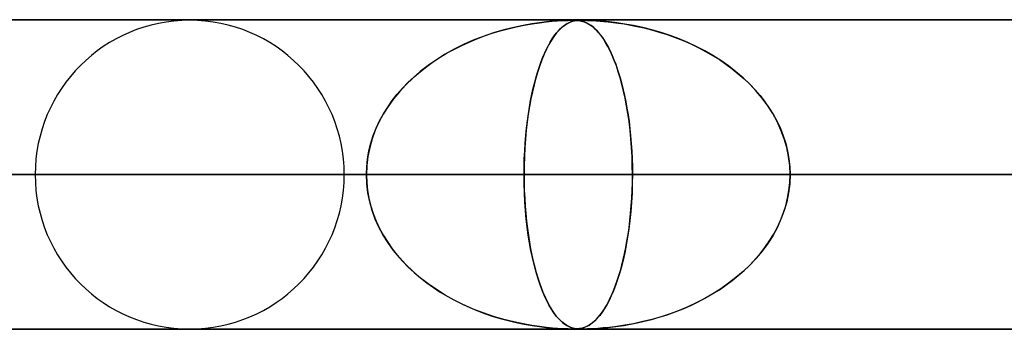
# Model space of a CAD drawing. Header units: millimetres. Extents: x -790 to 790, y -924 to 924.
# Tile 7 of 36: x -517 to -485, y 914 to 924. Entities that reach past the tile are written whole.
import ezdxf

# ---------------------------------------------------------------- set-up
doc = ezdxf.new("R2010")
doc.units = ezdxf.units.MM
doc.layers.add('HIDDEN', color=7, linetype='Continuous')
doc.layers.add('THICK', color=7, linetype='Continuous')

msp = doc.modelspace()

# ---------------------------------------------------------------- linework, layer by layer
at = {"layer": 'HIDDEN'}
for p, q in [((0, 923.99), (-582.722, 923.99)), ((-582.722, 923.99), (0, 923.99)), ((-0.316, 923.98), (-557.514, 923.98)), ((-499.794, 923.947), (-499.626, 923.961)), ((-499.625, 923.961), (-499.788, 923.948)), ((-499.626, 923.961), (-499.486, 923.969)), ((-499.488, 923.969), (-499.625, 923.961)), ((-499.373, 923.975), (-499.488, 923.969)), ((-499.486, 923.969), (-499.371, 923.975)), ((-499.278, 923.978), (-499.373, 923.975)), ((-499.371, 923.975), (-499.277, 923.978)), ((-499.199, 923.98), (-499.278, 923.978)), ((-499.277, 923.978), (-499.199, 923.98)), ((-499.133, 923.98), (-499.199, 923.98)), ((-499.199, 923.98), (-499.133, 923.98)), ((-499.075, 923.979), (-499.133, 923.98)), ((-499.133, 923.98), (-499.13, 923.98)), ((-499.13, 923.98), (-499.128, 923.98)), ((-499.13, 923.947), (-499.075, 923.961)), ((-499.074, 923.961), (-499.129, 923.948)), ((-499.128, 923.98), (-499.126, 923.98)), ((-499.126, 923.98), (-499.124, 923.98)), ((-499.124, 923.98), (-499.122, 923.98)), ((-499.122, 923.98), (-499.12, 923.98)), ((-499.022, 923.978), (-499.075, 923.979)), ((-499.075, 923.961), (-499.023, 923.969)), ((-499.074, 923.98), (-499.025, 923.978)), ((-499.023, 923.969), (-499.074, 923.961)), ((-499.025, 923.978), (-498.978, 923.975)), ((-499.023, 923.969), (-498.972, 923.975)), ((-498.973, 923.975), (-499.023, 923.969)), ((-498.972, 923.975), (-499.022, 923.978)), ((-498.978, 923.975), (-498.931, 923.97)), ((-498.923, 923.978), (-498.973, 923.975)), ((-498.972, 923.975), (-498.922, 923.978)), ((-498.922, 923.97), (-498.972, 923.975)), ((-498.931, 923.97), (-498.887, 923.964)), ((-498.87, 923.98), (-498.923, 923.978)), ((-498.922, 923.978), (-498.869, 923.98)), ((-498.87, 923.961), (-498.922, 923.97)), ((-498.887, 923.964), (-498.844, 923.955)), ((-498.811, 923.98), (-498.87, 923.98)), ((-498.813, 923.947), (-498.87, 923.961)), ((-498.869, 923.98), (-498.811, 923.98)), ((-498.844, 923.955), (-498.802, 923.944)), ((-498.811, 923.98), (-498.748, 923.98)), ((-498.745, 923.979), (-498.811, 923.98)), ((-498.748, 923.98), (-498.676, 923.978)), ((-498.668, 923.978), (-498.745, 923.979)), ((-498.676, 923.978), (-498.59, 923.975)), ((-498.574, 923.975), (-498.668, 923.978)), ((-498.59, 923.975), (-498.487, 923.971)), ((-498.459, 923.97), (-498.574, 923.975)), ((-498.487, 923.971), (-498.372, 923.964)), ((-498.319, 923.961), (-498.459, 923.97)), ((-498.372, 923.964), (-498.249, 923.956)), ((-498.149, 923.947), (-498.319, 923.961)), ((-498.249, 923.956), (-498.122, 923.945)), ((-501.728, 923.56), (-501.474, 923.637)), ((-501.353, 923.671), (-501.687, 923.573)), ((-501.474, 923.637), (-501.217, 923.707)), ((-501.034, 923.751), (-501.353, 923.671)), ((-501.217, 923.707), (-500.959, 923.768)), ((-500.735, 923.815), (-501.034, 923.751)), ((-500.959, 923.768), (-500.7, 923.822)), ((-500.457, 923.864), (-500.735, 923.815)), ((-500.7, 923.822), (-500.444, 923.867)), ((-500.205, 923.902), (-500.457, 923.864)), ((-500.444, 923.867), (-500.205, 923.902)), ((-499.981, 923.929), (-500.205, 923.902)), ((-500.205, 923.902), (-499.988, 923.928)), ((-499.988, 923.928), (-499.794, 923.947)), ((-499.788, 923.948), (-499.981, 923.929)), ((-499.662, 923.56), (-499.595, 923.637)), ((-499.564, 923.671), (-499.651, 923.573)), ((-499.595, 923.637), (-499.528, 923.707)), ((-499.479, 923.751), (-499.564, 923.671)), ((-499.528, 923.707), (-499.459, 923.768)), ((-499.399, 923.815), (-499.479, 923.751)), ((-499.459, 923.768), (-499.39, 923.822)), ((-499.324, 923.864), (-499.399, 923.815)), ((-499.39, 923.822), (-499.32, 923.867)), ((-499.253, 923.902), (-499.324, 923.864)), ((-499.32, 923.867), (-499.253, 923.902)), ((-499.188, 923.929), (-499.253, 923.902)), ((-499.253, 923.902), (-499.19, 923.928)), ((-499.19, 923.928), (-499.13, 923.947)), ((-499.129, 923.948), (-499.188, 923.929)), ((-498.75, 923.927), (-498.813, 923.947)), ((-498.802, 923.944), (-498.76, 923.931)), ((-498.76, 923.931), (-498.714, 923.912)), ((-498.683, 923.898), (-498.75, 923.927)), ((-498.714, 923.912), (-498.664, 923.889)), ((-498.61, 923.859), (-498.683, 923.898)), ((-498.664, 923.889), (-498.612, 923.86)), ((-498.612, 923.86), (-498.556, 923.824)), ((-498.532, 923.807), (-498.61, 923.859)), ((-498.556, 923.824), (-498.498, 923.781)), ((-498.452, 923.742), (-498.532, 923.807)), ((-498.498, 923.781), (-498.437, 923.729)), ((-498.372, 923.667), (-498.452, 923.742)), ((-498.437, 923.729), (-498.374, 923.668)), ((-498.374, 923.668), (-498.308, 923.597)), ((-498.294, 923.581), (-498.372, 923.667)), ((-497.945, 923.927), (-498.149, 923.947)), ((-498.122, 923.945), (-497.983, 923.931)), ((-497.983, 923.931), (-497.827, 923.913)), ((-497.712, 923.898), (-497.945, 923.927)), ((-497.827, 923.913), (-497.654, 923.89)), ((-497.451, 923.859), (-497.712, 923.898)), ((-497.654, 923.89), (-497.466, 923.861)), ((-497.466, 923.861), (-497.264, 923.826)), ((-497.167, 923.807), (-497.451, 923.859)), ((-497.264, 923.826), (-497.048, 923.783)), ((-496.869, 923.742), (-497.167, 923.807)), ((-497.048, 923.783), (-496.822, 923.731)), ((-496.572, 923.667), (-496.869, 923.742)), ((-496.822, 923.731), (-496.584, 923.67)), ((-496.584, 923.67), (-496.338, 923.599)), ((-496.277, 923.581), (-496.572, 923.667)), ((-502.343, 923.333), (-502.657, 923.195)), ((-502.473, 923.278), (-502.228, 923.38)), ((-502.02, 923.459), (-502.343, 923.333)), ((-502.228, 923.38), (-501.979, 923.474)), ((-501.687, 923.573), (-502.02, 923.459)), ((-501.979, 923.474), (-501.728, 923.56)), ((-499.821, 923.333), (-499.902, 923.195)), ((-499.855, 923.278), (-499.792, 923.38)), ((-499.738, 923.459), (-499.821, 923.333)), ((-499.792, 923.38), (-499.727, 923.474)), ((-499.651, 923.573), (-499.738, 923.459)), ((-499.727, 923.474), (-499.662, 923.56)), ((-498.308, 923.597), (-498.241, 923.515)), ((-498.217, 923.484), (-498.294, 923.581)), ((-498.241, 923.515), (-498.173, 923.422)), ((-498.142, 923.377), (-498.217, 923.484)), ((-498.173, 923.422), (-498.106, 923.321)), ((-498.068, 923.258), (-498.142, 923.377)), ((-498.106, 923.321), (-498.041, 923.212)), ((-496.338, 923.599), (-496.083, 923.518)), ((-495.986, 923.484), (-496.277, 923.581)), ((-496.083, 923.518), (-495.824, 923.425)), ((-495.699, 923.377), (-495.986, 923.484)), ((-495.824, 923.425), (-495.569, 923.324)), ((-495.417, 923.258), (-495.699, 923.377)), ((-495.569, 923.324), (-495.321, 923.215)), ((-502.96, 923.044), (-503.252, 922.881)), ((-503.181, 922.923), (-502.95, 923.05)), ((-502.657, 923.195), (-502.96, 923.044)), ((-502.95, 923.05), (-502.713, 923.168)), ((-502.713, 923.168), (-502.473, 923.278)), ((-499.98, 923.044), (-500.056, 922.881)), ((-500.037, 922.923), (-499.978, 923.05)), ((-499.902, 923.195), (-499.98, 923.044)), ((-499.978, 923.05), (-499.917, 923.168)), ((-499.917, 923.168), (-499.855, 923.278)), ((-497.995, 923.13), (-498.068, 923.258)), ((-498.041, 923.212), (-497.978, 923.096)), ((-497.924, 922.99), (-497.995, 923.13)), ((-497.978, 923.096), (-497.916, 922.973)), ((-495.14, 923.13), (-495.417, 923.258)), ((-495.321, 923.215), (-495.079, 923.099)), ((-494.869, 922.99), (-495.14, 923.13)), ((-495.079, 923.099), (-494.845, 922.976)), ((-503.533, 922.706), (-503.801, 922.52)), ((-503.628, 922.643), (-503.407, 922.787)), ((-503.252, 922.881), (-503.533, 922.706)), ((-503.407, 922.787), (-503.181, 922.923)), ((-500.127, 922.706), (-500.196, 922.52)), ((-500.152, 922.643), (-500.095, 922.787)), ((-500.056, 922.881), (-500.127, 922.706)), ((-500.095, 922.787), (-500.037, 922.923)), ((-497.855, 922.839), (-497.924, 922.99)), ((-497.916, 922.973), (-497.857, 922.842)), ((-497.857, 922.842), (-497.8, 922.705)), ((-497.788, 922.676), (-497.855, 922.839)), ((-497.8, 922.705), (-497.744, 922.56)), ((-494.605, 922.839), (-494.869, 922.99)), ((-494.845, 922.976), (-494.617, 922.845)), ((-494.617, 922.845), (-494.397, 922.708)), ((-494.349, 922.676), (-494.605, 922.839)), ((-494.397, 922.708), (-494.184, 922.563)), ((-503.801, 922.52), (-504.056, 922.322)), ((-504.049, 922.328), (-503.842, 922.49)), ((-503.842, 922.49), (-503.628, 922.643)), ((-500.196, 922.52), (-500.261, 922.322)), ((-500.26, 922.328), (-500.207, 922.49)), ((-500.207, 922.49), (-500.152, 922.643)), ((-497.723, 922.503), (-497.788, 922.676)), ((-497.744, 922.56), (-497.691, 922.409)), ((-497.661, 922.317), (-497.723, 922.503)), ((-497.691, 922.409), (-497.64, 922.251)), ((-494.101, 922.503), (-494.349, 922.676)), ((-494.184, 922.563), (-493.98, 922.412)), ((-493.861, 922.317), (-494.101, 922.503)), ((-493.98, 922.412), (-493.784, 922.254)), ((-504.297, 922.114), (-504.521, 921.897)), ((-504.441, 921.978), (-504.249, 922.157)), ((-504.056, 922.322), (-504.297, 922.114)), ((-504.249, 922.157), (-504.049, 922.328)), ((-500.323, 922.114), (-500.38, 921.897)), ((-500.359, 921.978), (-500.311, 922.157)), ((-500.261, 922.322), (-500.323, 922.114)), ((-500.311, 922.157), (-500.26, 922.328)), ((-497.601, 922.12), (-497.661, 922.317)), ((-497.64, 922.251), (-497.591, 922.086)), ((-497.543, 921.911), (-497.601, 922.12)), ((-497.591, 922.086), (-497.544, 921.914)), ((-493.631, 922.12), (-493.861, 922.317)), ((-493.784, 922.254), (-493.597, 922.089)), ((-493.412, 921.911), (-493.631, 922.12)), ((-493.597, 922.089), (-493.417, 921.916)), ((-504.795, 921.594), (-504.623, 921.79)), ((-504.521, 921.897), (-504.73, 921.671)), ((-504.623, 921.79), (-504.441, 921.978)), ((-500.45, 921.594), (-500.406, 921.79)), ((-500.38, 921.897), (-500.433, 921.671)), ((-500.406, 921.79), (-500.359, 921.978)), ((-497.544, 921.914), (-497.499, 921.733)), ((-497.489, 921.691), (-497.543, 921.911)), ((-497.499, 921.733), (-497.457, 921.544)), ((-493.417, 921.916), (-493.245, 921.735)), ((-493.206, 921.691), (-493.412, 921.911)), ((-493.245, 921.735), (-493.082, 921.546)), ((-504.921, 921.437), (-505.095, 921.195)), ((-504.957, 921.39), (-504.795, 921.594)), ((-504.73, 921.671), (-504.921, 921.437)), ((-500.482, 921.437), (-500.526, 921.195)), ((-500.491, 921.39), (-500.45, 921.594)), ((-500.433, 921.671), (-500.482, 921.437)), ((-497.439, 921.46), (-497.489, 921.691)), ((-497.457, 921.544), (-497.416, 921.347)), ((-497.393, 921.218), (-497.439, 921.46)), ((-493.013, 921.46), (-493.206, 921.691)), ((-493.082, 921.546), (-492.929, 921.349)), ((-492.836, 921.218), (-493.013, 921.46)), ((-505.095, 921.195), (-505.251, 920.946)), ((-505.244, 920.956), (-505.107, 921.177)), ((-505.107, 921.177), (-504.957, 921.39)), ((-500.526, 921.195), (-500.566, 920.946)), ((-500.564, 920.956), (-500.529, 921.177)), ((-500.529, 921.177), (-500.491, 921.39)), ((-497.416, 921.347), (-497.379, 921.141)), ((-497.35, 920.966), (-497.393, 921.218)), ((-497.379, 921.141), (-497.344, 920.926)), ((-492.929, 921.349), (-492.785, 921.143)), ((-492.674, 920.966), (-492.836, 921.218)), ((-492.785, 921.143), (-492.653, 920.928)), ((-505.251, 920.946), (-505.388, 920.689)), ((-505.369, 920.728), (-505.244, 920.956)), ((-500.566, 920.946), (-500.601, 920.689)), ((-500.596, 920.728), (-500.564, 920.956)), ((-497.313, 920.704), (-497.35, 920.966)), ((-497.344, 920.926), (-497.313, 920.704)), ((-492.531, 920.704), (-492.674, 920.966)), ((-492.653, 920.928), (-492.532, 920.706)), ((-505.574, 920.251), (-505.479, 920.493)), ((-505.388, 920.689), (-505.508, 920.424)), ((-505.479, 920.493), (-505.369, 920.728)), ((-500.648, 920.251), (-500.624, 920.493)), ((-500.601, 920.689), (-500.631, 920.424)), ((-500.624, 920.493), (-500.596, 920.728)), ((-497.28, 920.433), (-497.313, 920.704)), ((-497.313, 920.704), (-497.285, 920.475)), ((-497.285, 920.475), (-497.261, 920.24)), ((-492.532, 920.706), (-492.425, 920.477)), ((-492.406, 920.433), (-492.531, 920.704)), ((-492.425, 920.477), (-492.333, 920.241)), ((-505.608, 920.15), (-505.688, 919.867)), ((-505.652, 920.005), (-505.574, 920.251)), ((-505.508, 920.424), (-505.608, 920.15)), ((-500.656, 920.15), (-500.677, 919.867)), ((-500.668, 920.005), (-500.648, 920.251)), ((-500.631, 920.424), (-500.656, 920.15)), ((-497.253, 920.153), (-497.28, 920.433)), ((-497.261, 920.24), (-497.241, 919.999)), ((-497.231, 919.867), (-497.253, 920.153)), ((-492.302, 920.153), (-492.406, 920.433)), ((-492.333, 920.241), (-492.255, 920)), ((-492.22, 919.867), (-492.302, 920.153)), ((-505.688, 919.867), (-505.747, 919.578)), ((-505.714, 919.755), (-505.652, 920.005)), ((-500.677, 919.867), (-500.692, 919.578)), ((-500.683, 919.755), (-500.668, 920.005)), ((-497.241, 919.999), (-497.225, 919.753)), ((-497.216, 919.577), (-497.231, 919.867)), ((-492.255, 920), (-492.194, 919.754)), ((-492.161, 919.577), (-492.22, 919.867)), ((-505.785, 919.247), (-505.758, 919.502)), ((-505.747, 919.578), (-505.782, 919.285)), ((-505.758, 919.502), (-505.714, 919.755)), ((-500.692, 919.578), (-500.701, 919.285)), ((-500.701, 919.247), (-500.695, 919.502)), ((-500.695, 919.502), (-500.683, 919.755)), ((-497.225, 919.753), (-497.213, 919.502)), ((-497.207, 919.284), (-497.216, 919.577)), ((-497.213, 919.502), (-497.206, 919.247)), ((-492.194, 919.754), (-492.15, 919.502)), ((-492.125, 919.284), (-492.161, 919.577)), ((-492.15, 919.502), (-492.122, 919.247)), ((-505.782, 919.285), (-505.794, 918.99)), ((-505.794, 918.99), (-505.785, 919.247)), ((-500.701, 919.285), (-500.704, 918.99)), ((-500.704, 918.99), (-500.701, 919.247)), ((-497.204, 918.99), (-497.207, 919.284)), ((-497.206, 919.247), (-497.204, 918.99)), ((-492.113, 918.99), (-492.125, 919.284)), ((-492.122, 919.247), (-492.113, 918.99)), ((-505.794, 918.99), (-584.69, 918.99)), ((-584.69, 918.99), (-505.794, 918.99)), ((-574.71, 918.99), (-497.204, 918.99)), ((-574.71, 918.99), (-497.204, 918.99)), ((-5, 918.99), (-559.408, 918.99)), ((-559.408, 918.99), (-5, 918.99)), ((-550.818, 918.99), (-5, 918.99)), ((-5, 918.99), (-550.818, 918.99)), ((-476.442, 918.99), (-550.59, 918.99)), ((-550.59, 918.99), (-476.442, 918.99)), ((-540.61, 918.99), (-467.851, 918.99)), ((-540.61, 918.99), (-467.851, 918.99)), ((-5, 918.99), (-530.056, 918.99)), ((-530.056, 918.99), (-5, 918.99)), ((-526.556, 918.99), (-505.794, 918.99)), ((-505.794, 918.99), (-526.556, 918.99)), ((-521.465, 918.99), (-5, 918.99)), ((-5, 918.99), (-521.465, 918.99)), ((-500.704, 918.99), (-521.465, 918.99)), ((-521.465, 918.99), (-500.704, 918.99)), ((-447.089, 918.99), (-516.49, 918.99)), ((-516.49, 918.99), (-447.089, 918.99)), ((-506.51, 918.99), (-438.498, 918.99)), ((-506.51, 918.99), (-438.498, 918.99)), ((-505.782, 918.695), (-505.794, 918.99)), ((-505.794, 918.99), (-505.785, 918.733)), ((-500.704, 918.99), (-500.701, 918.733)), ((-5, 918.99), (-500.704, 918.99)), ((-500.704, 918.99), (-5, 918.99)), ((-500.701, 918.695), (-500.704, 918.99)), ((-497.204, 918.99), (-497.207, 918.688)), ((-497.206, 918.733), (-497.204, 918.99)), ((-497.204, 918.99), (-476.442, 918.99)), ((-476.442, 918.99), (-497.204, 918.99)), ((-492.113, 918.99), (-492.125, 918.696)), ((-492.122, 918.733), (-492.113, 918.99)), ((-492.113, 918.99), (-5, 918.99)), ((-5, 918.99), (-492.113, 918.99)), ((-471.351, 918.99), (-492.113, 918.99)), ((-492.113, 918.99), (-471.351, 918.99)), ((-505.785, 918.733), (-505.758, 918.478)), ((-505.747, 918.402), (-505.782, 918.695)), ((-500.701, 918.733), (-500.695, 918.478)), ((-500.692, 918.402), (-500.701, 918.695)), ((-497.207, 918.688), (-497.217, 918.387)), ((-497.213, 918.478), (-497.206, 918.733)), ((-492.125, 918.696), (-492.161, 918.403)), ((-492.15, 918.478), (-492.122, 918.733)), ((-505.758, 918.478), (-505.714, 918.225)), ((-505.688, 918.113), (-505.747, 918.402)), ((-500.695, 918.478), (-500.683, 918.225)), ((-500.677, 918.113), (-500.692, 918.402)), ((-497.241, 917.98), (-497.225, 918.226)), ((-497.217, 918.387), (-497.233, 918.09)), ((-497.225, 918.226), (-497.213, 918.478)), ((-492.255, 917.98), (-492.194, 918.226)), ((-492.161, 918.403), (-492.22, 918.113)), ((-492.194, 918.226), (-492.15, 918.478)), ((-505.714, 918.225), (-505.652, 917.975)), ((-505.608, 917.83), (-505.688, 918.113)), ((-505.652, 917.975), (-505.574, 917.729)), ((-500.683, 918.225), (-500.668, 917.975)), ((-500.656, 917.83), (-500.677, 918.113)), ((-500.668, 917.975), (-500.648, 917.729)), ((-497.261, 917.739), (-497.241, 917.98)), ((-497.233, 918.09), (-497.256, 917.796)), ((-492.333, 917.739), (-492.255, 917.98)), ((-492.22, 918.113), (-492.302, 917.827)), ((-505.508, 917.556), (-505.608, 917.83)), ((-505.574, 917.729), (-505.479, 917.487)), ((-500.631, 917.556), (-500.656, 917.83)), ((-500.648, 917.729), (-500.624, 917.487)), ((-497.285, 917.503), (-497.261, 917.739)), ((-497.256, 917.796), (-497.284, 917.51)), ((-492.425, 917.503), (-492.333, 917.739)), ((-492.302, 917.827), (-492.406, 917.547)), ((-505.388, 917.291), (-505.508, 917.556)), ((-505.479, 917.487), (-505.369, 917.252)), ((-505.251, 917.034), (-505.388, 917.291)), ((-500.601, 917.291), (-500.631, 917.556)), ((-500.624, 917.487), (-500.596, 917.252)), ((-500.566, 917.034), (-500.601, 917.291)), ((-497.345, 917.052), (-497.313, 917.274)), ((-497.284, 917.51), (-497.319, 917.233)), ((-497.313, 917.274), (-497.285, 917.503)), ((-492.531, 917.276), (-492.674, 917.014)), ((-492.653, 917.052), (-492.532, 917.274)), ((-492.532, 917.274), (-492.425, 917.503)), ((-492.406, 917.547), (-492.531, 917.276)), ((-505.369, 917.252), (-505.244, 917.024)), ((-505.095, 916.785), (-505.251, 917.034)), ((-505.244, 917.024), (-505.107, 916.803)), ((-500.596, 917.252), (-500.564, 917.024)), ((-500.526, 916.785), (-500.566, 917.034)), ((-500.564, 917.024), (-500.529, 916.803)), ((-497.358, 916.965), (-497.402, 916.708)), ((-497.379, 916.837), (-497.345, 917.052)), ((-497.319, 917.233), (-497.358, 916.965)), ((-492.674, 917.014), (-492.836, 916.762)), ((-492.785, 916.837), (-492.653, 917.052)), ((-505.107, 916.803), (-504.957, 916.591)), ((-504.921, 916.543), (-505.095, 916.785)), ((-500.529, 916.803), (-500.491, 916.591)), ((-500.482, 916.543), (-500.526, 916.785)), ((-497.402, 916.708), (-497.451, 916.462)), ((-497.417, 916.631), (-497.379, 916.837)), ((-492.836, 916.762), (-493.013, 916.52)), ((-492.929, 916.631), (-492.785, 916.837)), ((-504.957, 916.591), (-504.795, 916.386)), ((-504.73, 916.309), (-504.921, 916.543)), ((-504.795, 916.386), (-504.623, 916.19)), ((-500.491, 916.591), (-500.45, 916.386)), ((-500.433, 916.308), (-500.482, 916.543)), ((-500.45, 916.386), (-500.406, 916.19)), ((-497.451, 916.462), (-497.504, 916.228)), ((-497.5, 916.245), (-497.457, 916.434)), ((-497.457, 916.434), (-497.417, 916.631)), ((-493.245, 916.245), (-493.082, 916.434)), ((-493.013, 916.52), (-493.206, 916.289)), ((-493.082, 916.434), (-492.929, 916.631)), ((-504.521, 916.083), (-504.73, 916.309)), ((-504.623, 916.19), (-504.441, 916.002)), ((-504.297, 915.866), (-504.521, 916.083)), ((-504.441, 916.002), (-504.249, 915.823)), ((-500.38, 916.082), (-500.433, 916.308)), ((-500.406, 916.19), (-500.359, 916.002)), ((-500.323, 915.865), (-500.38, 916.082)), ((-500.359, 916.002), (-500.311, 915.823)), ((-497.56, 916.005), (-497.62, 915.794)), ((-497.592, 915.891), (-497.545, 916.064)), ((-497.504, 916.228), (-497.56, 916.005)), ((-497.545, 916.064), (-497.5, 916.245)), ((-493.412, 916.069), (-493.631, 915.86)), ((-493.597, 915.891), (-493.417, 916.064)), ((-493.417, 916.064), (-493.245, 916.245)), ((-493.206, 916.289), (-493.412, 916.069)), ((-504.056, 915.658), (-504.297, 915.866)), ((-504.249, 915.823), (-504.049, 915.652)), ((-500.261, 915.657), (-500.323, 915.865)), ((-500.311, 915.823), (-500.26, 915.652)), ((-497.692, 915.568), (-497.641, 915.726)), ((-497.62, 915.794), (-497.683, 915.596)), ((-497.641, 915.726), (-497.592, 915.891)), ((-493.98, 915.568), (-493.784, 915.726)), ((-493.631, 915.86), (-493.861, 915.663)), ((-493.784, 915.726), (-493.597, 915.891)), ((-503.801, 915.46), (-504.056, 915.658)), ((-504.049, 915.652), (-503.842, 915.49)), ((-503.842, 915.49), (-503.628, 915.337)), ((-503.533, 915.274), (-503.801, 915.46)), ((-500.196, 915.459), (-500.261, 915.657)), ((-500.26, 915.652), (-500.207, 915.49)), ((-500.207, 915.49), (-500.152, 915.337)), ((-500.127, 915.273), (-500.196, 915.459)), ((-497.748, 915.41), (-497.815, 915.236)), ((-497.801, 915.272), (-497.745, 915.417)), ((-497.683, 915.596), (-497.748, 915.41)), ((-497.745, 915.417), (-497.692, 915.568)), ((-494.397, 915.272), (-494.184, 915.417)), ((-494.101, 915.477), (-494.349, 915.304)), ((-494.184, 915.417), (-493.98, 915.568)), ((-493.861, 915.663), (-494.101, 915.477)), ((-503.628, 915.337), (-503.407, 915.193)), ((-503.252, 915.099), (-503.533, 915.274)), ((-503.407, 915.193), (-503.181, 915.057)), ((-502.96, 914.936), (-503.252, 915.099)), ((-503.181, 915.057), (-502.95, 914.93)), ((-500.152, 915.337), (-500.095, 915.193)), ((-500.055, 915.098), (-500.127, 915.273)), ((-500.095, 915.193), (-500.037, 915.057)), ((-499.98, 914.935), (-500.055, 915.098)), ((-500.037, 915.057), (-499.978, 914.93)), ((-497.885, 915.074), (-497.957, 914.924)), ((-497.918, 915.004), (-497.858, 915.135)), ((-497.815, 915.236), (-497.885, 915.074)), ((-497.858, 915.135), (-497.801, 915.272)), ((-494.605, 915.141), (-494.869, 914.99)), ((-494.845, 915.004), (-494.617, 915.135)), ((-494.617, 915.135), (-494.397, 915.272)), ((-494.349, 915.304), (-494.605, 915.141)), ((-502.657, 914.785), (-502.96, 914.936)), ((-502.95, 914.93), (-502.713, 914.812)), ((-502.713, 914.812), (-502.473, 914.702)), ((-502.343, 914.647), (-502.657, 914.785)), ((-499.902, 914.785), (-499.98, 914.935)), ((-499.978, 914.93), (-499.917, 914.812)), ((-499.917, 914.812), (-499.855, 914.702)), ((-499.821, 914.646), (-499.902, 914.785)), ((-498.108, 914.656), (-498.043, 914.765)), ((-498.031, 914.786), (-498.106, 914.659)), ((-498.043, 914.765), (-497.979, 914.881)), ((-497.957, 914.924), (-498.031, 914.786)), ((-497.979, 914.881), (-497.918, 915.004)), ((-495.569, 914.656), (-495.321, 914.765)), ((-495.14, 914.85), (-495.417, 914.721)), ((-495.321, 914.765), (-495.079, 914.881)), ((-494.869, 914.99), (-495.14, 914.85)), ((-495.079, 914.881), (-494.845, 915.004)), ((-502.473, 914.702), (-502.228, 914.6)), ((-502.02, 914.521), (-502.343, 914.647)), ((-502.228, 914.6), (-501.979, 914.506)), ((-501.687, 914.407), (-502.02, 914.521)), ((-501.979, 914.506), (-501.728, 914.42)), ((-501.728, 914.42), (-501.474, 914.343)), ((-499.855, 914.702), (-499.792, 914.6)), ((-499.737, 914.52), (-499.821, 914.646)), ((-499.792, 914.6), (-499.727, 914.506)), ((-499.651, 914.407), (-499.737, 914.52)), ((-499.727, 914.506), (-499.662, 914.42)), ((-499.662, 914.42), (-499.595, 914.343)), ((-498.261, 914.439), (-498.341, 914.346)), ((-498.31, 914.381), (-498.243, 914.463)), ((-498.183, 914.544), (-498.261, 914.439)), ((-498.243, 914.463), (-498.175, 914.555)), ((-498.106, 914.659), (-498.183, 914.544)), ((-498.175, 914.555), (-498.108, 914.656)), ((-496.338, 914.381), (-496.083, 914.463)), ((-495.986, 914.496), (-496.277, 914.399)), ((-496.083, 914.463), (-495.824, 914.555)), ((-495.699, 914.603), (-495.986, 914.496)), ((-495.824, 914.555), (-495.569, 914.656)), ((-495.417, 914.721), (-495.699, 914.603)), ((-501.353, 914.309), (-501.687, 914.407)), ((-501.474, 914.343), (-501.217, 914.273)), ((-501.034, 914.229), (-501.353, 914.309)), ((-501.217, 914.273), (-500.959, 914.212)), ((-500.735, 914.165), (-501.034, 914.229)), ((-500.959, 914.212), (-500.7, 914.158)), ((-500.457, 914.116), (-500.735, 914.165)), ((-500.7, 914.158), (-500.444, 914.113)), ((-500.205, 914.078), (-500.457, 914.116)), ((-500.444, 914.113), (-500.205, 914.078)), ((-499.563, 914.309), (-499.651, 914.407)), ((-499.595, 914.343), (-499.528, 914.273)), ((-499.479, 914.229), (-499.563, 914.309)), ((-499.528, 914.273), (-499.459, 914.212)), ((-499.399, 914.165), (-499.479, 914.229)), ((-499.459, 914.212), (-499.39, 914.158)), ((-499.323, 914.115), (-499.399, 914.165)), ((-499.39, 914.158), (-499.32, 914.113)), ((-499.253, 914.078), (-499.323, 914.115)), ((-499.32, 914.113), (-499.253, 914.078)), ((-498.666, 914.09), (-498.613, 914.119)), ((-498.585, 914.136), (-498.662, 914.092)), ((-498.613, 914.119), (-498.558, 914.154)), ((-498.504, 914.194), (-498.585, 914.136)), ((-498.558, 914.154), (-498.5, 914.197)), ((-498.422, 914.265), (-498.504, 914.194)), ((-498.5, 914.197), (-498.439, 914.249)), ((-498.439, 914.249), (-498.376, 914.31)), ((-498.341, 914.346), (-498.422, 914.265)), ((-498.376, 914.31), (-498.31, 914.381)), ((-497.451, 914.121), (-497.712, 914.082)), ((-497.654, 914.09), (-497.466, 914.119)), ((-497.466, 914.119), (-497.264, 914.154)), ((-497.167, 914.173), (-497.451, 914.121)), ((-497.264, 914.154), (-497.048, 914.197)), ((-496.869, 914.238), (-497.167, 914.173)), ((-497.048, 914.197), (-496.822, 914.249)), ((-496.572, 914.313), (-496.869, 914.238)), ((-496.822, 914.249), (-496.584, 914.31)), ((-496.584, 914.31), (-496.338, 914.381)), ((-496.277, 914.399), (-496.572, 914.313)), ((-582.722, 913.99), (0, 913.99)), ((0, 913.99), (-582.722, 913.99)), ((-557.514, 914), (-0.316, 914)), ((-557.514, 914), (-0.316, 914)), ((-528.162, 914), (-0.316, 914)), ((-499.981, 914.051), (-500.205, 914.078)), ((-500.205, 914.078), (-499.988, 914.052)), ((-499.988, 914.052), (-499.794, 914.033)), ((-499.788, 914.032), (-499.981, 914.051)), ((-499.794, 914.033), (-499.626, 914.019)), ((-499.625, 914.019), (-499.788, 914.032)), ((-499.626, 914.019), (-499.486, 914.011)), ((-499.488, 914.011), (-499.625, 914.019)), ((-499.373, 914.005), (-499.488, 914.011)), ((-499.486, 914.011), (-499.371, 914.005)), ((-499.278, 914.002), (-499.373, 914.005)), ((-499.371, 914.005), (-499.277, 914.002)), ((-499.199, 914), (-499.278, 914.002)), ((-499.277, 914.002), (-499.199, 914)), ((-499.253, 914.078), (-499.19, 914.052)), ((-499.188, 914.051), (-499.253, 914.078)), ((-499.133, 914), (-499.199, 914)), ((-499.199, 914), (-499.133, 914)), ((-499.19, 914.052), (-499.13, 914.033)), ((-499.128, 914.032), (-499.188, 914.051)), ((-499.133, 914), (-499.077, 914)), ((-499.13, 914.033), (-499.075, 914.019)), ((-499.074, 914.019), (-499.128, 914.032)), ((-499.07, 914.001), (-499.128, 914)), ((-499.077, 914), (-499.027, 914.002)), ((-499.075, 914.019), (-499.023, 914.011)), ((-499.023, 914.011), (-499.074, 914.019)), ((-499.016, 914.002), (-499.07, 914.001)), ((-499.027, 914.002), (-498.98, 914.005)), ((-499.023, 914.011), (-498.972, 914.005)), ((-498.973, 914.005), (-499.023, 914.011)), ((-498.964, 914.006), (-499.016, 914.002)), ((-498.98, 914.005), (-498.934, 914.009)), ((-498.923, 914.002), (-498.973, 914.005)), ((-498.972, 914.005), (-498.922, 914.002)), ((-498.913, 914.012), (-498.964, 914.006)), ((-498.934, 914.009), (-498.889, 914.016)), ((-498.87, 914), (-498.923, 914.002)), ((-498.922, 914.002), (-498.869, 914)), ((-498.858, 914.022), (-498.913, 914.012)), ((-498.889, 914.016), (-498.846, 914.024)), ((-498.869, 914), (-498.811, 914)), ((-498.799, 914.037), (-498.858, 914.022)), ((-498.846, 914.024), (-498.804, 914.035)), ((-498.838, 914), (-498.843, 914)), ((-498.833, 914), (-498.838, 914)), ((-498.828, 914), (-498.833, 914)), ((-498.822, 914), (-498.828, 914)), ((-498.817, 914), (-498.822, 914)), ((-498.811, 914), (-498.817, 914)), ((-498.811, 914), (-498.748, 914)), ((-498.745, 914), (-498.811, 914)), ((-498.811, 914), (-0.316, 914)), ((-498.804, 914.035), (-498.762, 914.049)), ((-498.733, 914.06), (-498.799, 914.037)), ((-498.762, 914.049), (-498.716, 914.067)), ((-498.748, 914), (-498.676, 914.002)), ((-498.668, 914.002), (-498.745, 914)), ((-498.662, 914.092), (-498.733, 914.06)), ((-498.716, 914.067), (-498.666, 914.09)), ((-498.676, 914.002), (-498.59, 914.005)), ((-498.574, 914.005), (-498.668, 914.002)), ((-498.59, 914.005), (-498.487, 914.009)), ((-498.459, 914.01), (-498.574, 914.005)), ((-498.487, 914.009), (-498.372, 914.016)), ((-498.319, 914.019), (-498.459, 914.01)), ((-498.372, 914.016), (-498.249, 914.024)), ((-498.149, 914.033), (-498.319, 914.019)), ((-498.249, 914.024), (-498.122, 914.035)), ((-497.945, 914.053), (-498.149, 914.033)), ((-498.122, 914.035), (-497.983, 914.049)), ((-497.983, 914.049), (-497.827, 914.067)), ((-497.712, 914.082), (-497.945, 914.053)), ((-497.827, 914.067), (-497.654, 914.09))]:
    msp.add_line(p, q, dxfattribs=at)
for start, end in [(0, 180), (180, 0)]:
    msp.add_arc((-511.5, 918.99), 4.99, start, end, dxfattribs=at)
at = {"layer": 'THICK'}
for p, q in [((-732, 924), (732, 924)), ((732, 919), (-732, 919))]:
    msp.add_line(p, q, dxfattribs=at)

doc.saveas('drawing.dxf')
